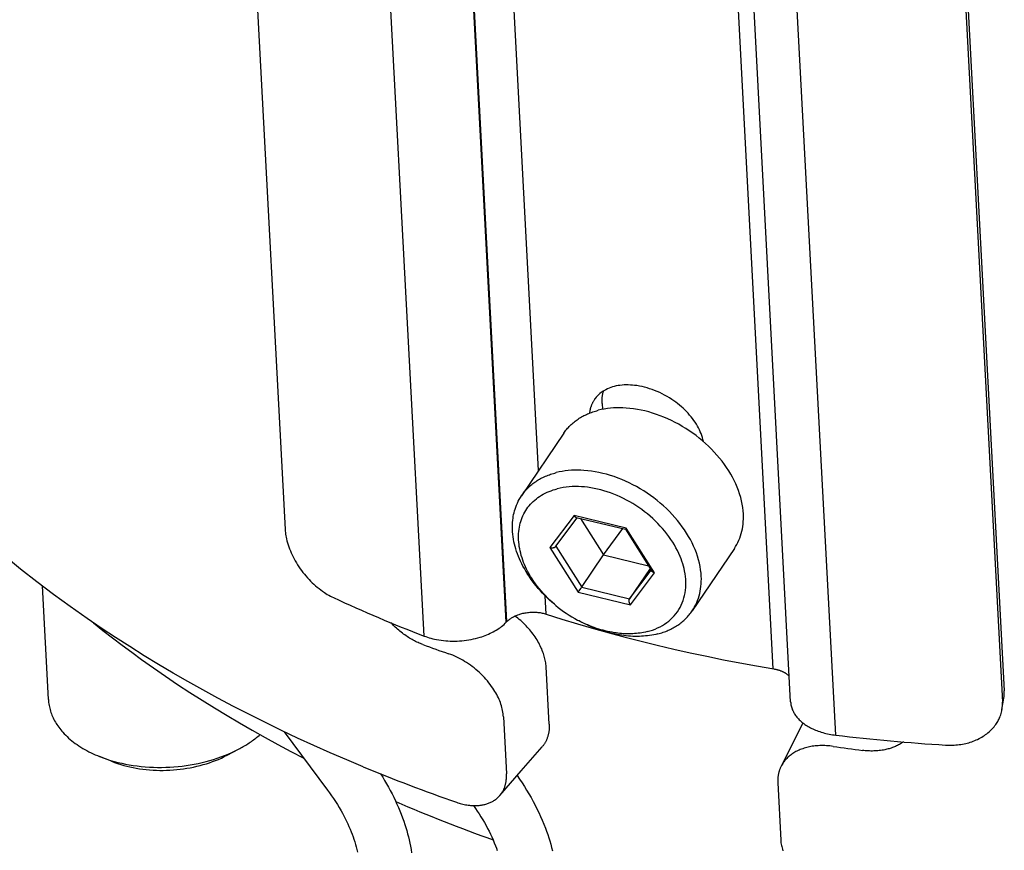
# Model space of a CAD drawing. Extents: x 0 to 1189, y 0 to 841.
# Tile 8 of 77: x 119 to 143, y 117 to 137. Entities that reach past the tile are written whole.
import ezdxf

# ---------------------------------------------------------------- set-up
doc = ezdxf.new("R2010")
doc.units = 0
doc.header["$LTSCALE"] = 65.395
doc.layers.add('connessioni_resistenze_c0_BL8', color=7, linetype='CONTINUOUS')

# ---------------------------------------------------------------- blocks, each defined once
blk = doc.blocks.new('CONNESSIONI_RESISTENZE_C0_BL8', base_point=(132.267, 184.912))
at = {"layer": 'connessioni_resistenze_c0_BL8', "color": 2, "linetype": 'CONTINUOUS'}
for p, q in [((123.919, 154.235), (125.489, 124.579)), ((130.751, 122.369), (129.067, 154.203)), ((130.765, 122.383), (129.08, 154.216)), ((128.795, 122.04), (127.111, 153.873)), ((137.105, 121.26), (135.421, 153.093)), ((137.518, 120.472), (135.834, 152.305)), ((138.59, 119.68), (136.905, 151.513)), ((141.032, 150.394), (142.601, 120.737)), ((140.987, 150.122), (142.557, 120.466)), ((131.519, 125.981), (130.367, 147.757)), ((133.032, 127.58), (133.039, 127.437)), ((132.118, 126.867), (131.115, 125.382)), ((132.363, 124.91), (131.789, 124.146)), ((133.608, 124.61), (132.363, 124.91)), ((131.93, 124.176), (132.442, 124.857)), ((132.418, 124.863), (133.585, 124.582)), ((132.517, 124.839), (133.065, 123.97)), ((133.065, 123.97), (133.521, 124.597)), ((133.585, 124.582), (134.213, 123.585)), ((133.586, 124.582), (133.586, 124.582)), ((133.602, 124.602), (133.597, 124.596)), ((133.608, 124.61), (133.602, 124.602)), ((134.278, 123.546), (133.608, 124.61)), ((131.932, 124.178), (132.547, 123.203)), ((131.789, 124.146), (132.46, 123.082)), ((133.065, 123.97), (134.133, 123.712)), ((136.178, 124.123), (135.175, 122.639)), ((134.174, 123.648), (133.687, 122.928)), ((133.687, 122.928), (134.198, 123.608)), ((133.704, 122.782), (134.278, 123.546)), ((119.856, 120.526), (119.713, 123.233)), ((132.46, 123.082), (133.704, 122.782)), ((132.547, 123.203), (133.687, 122.928)), ((131.7, 122.563), (131.677, 122.998)), ((130.751, 122.369), (130.765, 122.383)), ((131.772, 119.943), (131.7, 121.303)), ((142.547, 120.288), (142.591, 120.558)), ((130.683, 120.116), (130.755, 118.756)), ((137.81, 119.972), (137.29, 118.936)), ((125.464, 119.763), (126.497, 118.374)), ((124.108, 119.202), (124.381, 119.346)), ((131.107, 118.83), (131.606, 119.404)), ((121.36, 119.057), (121.074, 119.171)), ((130.595, 118.24), (131.107, 118.83)), ((137.211, 118.543), (137.283, 117.183))]:
    blk.add_line(p, q, dxfattribs=at)
for points in [[(120.779, 122.457), (120.376, 122.741), (119.977, 123.033), (119.584, 123.331), (119.195, 123.635), (118.813, 123.947)], [(135.443, 126.669), (135.432, 126.717), (135.419, 126.765), (135.404, 126.812), (135.387, 126.859), (135.368, 126.905), (135.348, 126.95), (135.325, 126.994), (135.302, 127.038), (135.275, 127.084), (135.246, 127.129), (135.216, 127.173), (135.185, 127.216), (135.151, 127.259), (135.115, 127.302), (135.079, 127.343), (135.041, 127.384), (135.001, 127.424), (134.96, 127.463), (134.917, 127.501), (134.874, 127.538), (134.829, 127.574), (134.783, 127.609), (134.736, 127.643), (134.689, 127.675), (134.633, 127.711), (134.577, 127.744), (134.52, 127.777), (134.461, 127.807), (134.402, 127.835), (134.342, 127.862), (134.281, 127.887), (134.222, 127.909), (134.163, 127.93), (134.103, 127.948), (134.042, 127.965), (133.981, 127.979), (133.919, 127.992), (133.858, 128.002), (133.806, 128.009), (133.755, 128.014), (133.704, 128.017), (133.652, 128.019), (133.603, 128.019), (133.555, 128.018), (133.506, 128.014), (133.457, 128.009), (133.412, 128.002), (133.367, 127.994), (133.322, 127.983), (133.278, 127.971), (133.237, 127.957), (133.196, 127.942), (133.156, 127.925), (133.117, 127.906), (133.089, 127.89), (133.06, 127.873), (133.033, 127.854), (133.006, 127.835), (132.98, 127.814), (132.956, 127.793), (132.933, 127.771), (132.911, 127.748), (132.89, 127.724), (132.87, 127.699)], [(132.87, 127.699), (132.862, 127.688), (132.854, 127.677), (132.847, 127.666), (132.839, 127.655), (132.832, 127.643), (132.825, 127.632), (132.818, 127.62), (132.812, 127.608), (132.806, 127.597), (132.8, 127.584), (132.794, 127.572), (132.788, 127.56), (132.783, 127.548), (132.778, 127.535), (132.773, 127.522), (132.768, 127.509), (132.763, 127.496), (132.759, 127.483), (132.755, 127.469), (132.751, 127.456), (132.748, 127.442), (132.744, 127.429), (132.741, 127.415), (132.738, 127.401), (132.736, 127.388), (132.734, 127.374), (132.731, 127.36), (132.729, 127.347)], [(133.032, 127.58), (133.031, 127.593), (133.031, 127.606), (133.03, 127.619), (133.03, 127.632), (133.03, 127.645), (133.031, 127.657), (133.031, 127.67), (133.032, 127.683), (133.033, 127.696), (133.034, 127.709), (133.035, 127.722), (133.036, 127.735), (133.038, 127.748), (133.039, 127.761), (133.041, 127.774), (133.044, 127.787), (133.046, 127.799), (133.048, 127.812), (133.051, 127.825), (133.054, 127.838), (133.057, 127.85), (133.061, 127.863), (133.064, 127.875)], [(136.178, 124.123), (136.208, 124.17), (136.236, 124.219), (136.262, 124.268), (136.286, 124.319), (136.307, 124.371), (136.326, 124.425), (136.343, 124.479), (136.357, 124.535), (136.37, 124.591), (136.379, 124.647), (136.387, 124.707), (136.392, 124.766), (136.395, 124.826), (136.396, 124.886), (136.394, 124.946), (136.388, 125.025), (136.379, 125.103), (136.366, 125.181), (136.35, 125.259), (136.329, 125.342), (136.304, 125.424), (136.276, 125.506), (136.245, 125.586), (136.211, 125.665), (136.175, 125.743), (136.135, 125.82), (136.093, 125.895), (136.045, 125.974), (135.995, 126.051), (135.942, 126.127), (135.887, 126.201), (135.827, 126.276), (135.765, 126.349), (135.701, 126.42), (135.635, 126.489), (135.565, 126.558), (135.494, 126.625), (135.42, 126.689), (135.345, 126.752), (135.267, 126.812), (135.187, 126.871), (135.106, 126.927), (135.024, 126.981), (134.94, 127.033), (134.854, 127.082), (134.767, 127.128), (134.679, 127.172), (134.592, 127.213), (134.503, 127.251), (134.413, 127.287), (134.322, 127.319), (134.232, 127.349), (134.142, 127.375), (134.051, 127.399), (133.959, 127.419), (133.87, 127.436), (133.781, 127.45), (133.692, 127.461), (133.602, 127.469), (133.527, 127.473), (133.453, 127.475), (133.379, 127.474), (133.304, 127.471), (133.23, 127.465), (133.156, 127.457), (133.083, 127.446), (133.01, 127.432), (132.938, 127.415)], [(132.118, 126.867), (132.135, 126.891), (132.153, 126.916), (132.171, 126.94), (132.19, 126.963), (132.21, 126.986), (132.23, 127.009), (132.251, 127.031), (132.272, 127.052), (132.294, 127.073), (132.317, 127.094), (132.34, 127.114), (132.364, 127.134), (132.388, 127.153), (132.412, 127.172), (132.437, 127.19), (132.463, 127.207), (132.489, 127.225), (132.516, 127.241), (132.544, 127.257), (132.572, 127.273), (132.6, 127.288), (132.628, 127.302), (132.657, 127.316), (132.686, 127.329), (132.717, 127.342), (132.748, 127.354), (132.779, 127.366), (132.81, 127.377), (132.842, 127.387), (132.874, 127.397), (132.906, 127.406), (132.938, 127.415)], [(131.115, 125.382), (131.132, 125.407), (131.15, 125.431), (131.169, 125.455), (131.188, 125.479), (131.207, 125.502), (131.227, 125.524), (131.248, 125.546), (131.269, 125.568), (131.291, 125.589), (131.314, 125.61), (131.337, 125.63), (131.361, 125.65), (131.385, 125.669), (131.409, 125.688), (131.434, 125.705), (131.46, 125.723), (131.486, 125.74), (131.514, 125.757), (131.541, 125.773), (131.569, 125.789), (131.597, 125.804), (131.625, 125.818), (131.654, 125.832), (131.683, 125.845), (131.714, 125.858), (131.745, 125.87), (131.776, 125.882), (131.807, 125.893), (131.839, 125.903), (131.871, 125.913), (131.903, 125.922), (131.935, 125.931)], [(135.175, 122.639), (135.205, 122.686), (135.233, 122.734), (135.259, 122.784), (135.283, 122.835), (135.304, 122.886), (135.323, 122.94), (135.34, 122.995), (135.355, 123.051), (135.367, 123.107), (135.376, 123.163), (135.384, 123.222), (135.389, 123.282), (135.392, 123.342), (135.393, 123.402), (135.391, 123.462), (135.385, 123.54), (135.376, 123.619), (135.363, 123.697), (135.347, 123.774), (135.326, 123.858), (135.301, 123.94), (135.274, 124.021), (135.243, 124.102), (135.209, 124.181), (135.172, 124.259), (135.132, 124.335), (135.09, 124.41), (135.042, 124.49), (134.992, 124.567), (134.939, 124.643), (134.884, 124.717), (134.824, 124.792), (134.762, 124.865), (134.698, 124.936), (134.632, 125.005), (134.563, 125.074), (134.491, 125.14), (134.417, 125.205), (134.342, 125.267), (134.264, 125.328), (134.185, 125.387), (134.103, 125.443), (134.021, 125.497), (133.937, 125.548), (133.851, 125.597), (133.765, 125.644), (133.677, 125.688), (133.589, 125.729), (133.5, 125.767), (133.41, 125.802), (133.319, 125.835), (133.229, 125.864), (133.139, 125.891), (133.048, 125.914), (132.956, 125.935), (132.868, 125.952), (132.778, 125.966), (132.689, 125.977), (132.599, 125.985), (132.524, 125.989), (132.45, 125.991), (132.376, 125.99), (132.301, 125.987), (132.227, 125.981), (132.153, 125.972), (132.08, 125.961), (132.007, 125.947), (131.935, 125.931)], [(134.105, 122.145), (134.169, 122.163), (134.231, 122.183), (134.293, 122.206), (134.353, 122.232), (134.412, 122.261), (134.466, 122.292), (134.519, 122.324), (134.57, 122.36), (134.619, 122.398), (134.666, 122.439), (134.709, 122.481), (134.75, 122.525), (134.788, 122.571), (134.824, 122.619), (134.857, 122.67), (134.887, 122.722), (134.914, 122.776), (134.938, 122.832), (134.96, 122.888), (134.978, 122.946), (134.993, 123.007), (135.006, 123.069), (135.015, 123.131), (135.021, 123.194), (135.024, 123.257), (135.024, 123.324), (135.021, 123.391), (135.015, 123.458), (135.006, 123.525), (134.994, 123.591), (134.981, 123.648), (134.967, 123.705), (134.95, 123.762), (134.931, 123.82), (134.911, 123.877), (134.888, 123.934), (134.858, 124.004), (134.825, 124.074), (134.789, 124.142), (134.751, 124.209), (134.711, 124.274), (134.667, 124.342), (134.621, 124.408), (134.573, 124.473), (134.522, 124.536), (134.47, 124.598), (134.414, 124.66), (134.357, 124.721), (134.297, 124.78), (134.236, 124.837), (134.174, 124.892), (134.108, 124.947), (134.042, 125), (133.974, 125.051), (133.904, 125.1), (133.833, 125.147), (133.761, 125.192), (133.688, 125.235), (133.614, 125.276), (133.539, 125.314), (133.462, 125.351), (133.386, 125.385), (133.31, 125.417), (133.232, 125.446), (133.154, 125.473), (133.075, 125.498), (132.998, 125.519), (132.921, 125.538), (132.843, 125.555), (132.765, 125.569), (132.686, 125.581), (132.613, 125.589), (132.54, 125.595), (132.467, 125.598), (132.394, 125.599), (132.321, 125.598), (132.248, 125.593), (132.176, 125.586), (132.104, 125.576), (132.033, 125.563), (131.962, 125.546)], [(131.897, 122.796), (131.838, 122.847), (131.781, 122.898), (131.725, 122.951), (131.669, 123.005), (131.616, 123.06), (131.563, 123.117), (131.512, 123.175), (131.463, 123.234), (131.414, 123.294), (131.368, 123.356), (131.323, 123.418), (131.285, 123.474), (131.249, 123.53), (131.214, 123.587), (131.181, 123.645), (131.149, 123.703), (131.119, 123.763), (131.091, 123.82), (131.065, 123.877), (131.041, 123.936), (131.019, 123.995), (130.998, 124.054), (130.978, 124.115), (130.962, 124.172), (130.947, 124.229), (130.934, 124.287), (130.923, 124.346), (130.914, 124.405), (130.907, 124.464), (130.902, 124.519), (130.899, 124.575), (130.898, 124.631), (130.898, 124.687), (130.901, 124.742), (130.906, 124.798), (130.912, 124.843), (130.919, 124.888), (130.927, 124.933), (130.937, 124.977), (130.949, 125.021), (130.962, 125.064), (130.976, 125.108), (130.995, 125.156), (131.015, 125.203), (131.037, 125.249), (131.061, 125.295), (131.087, 125.339), (131.115, 125.382)], [(131.897, 122.797), (131.841, 122.846), (131.786, 122.897), (131.733, 122.949), (131.681, 123.002), (131.63, 123.057), (131.581, 123.113), (131.533, 123.17), (131.49, 123.226), (131.447, 123.283), (131.406, 123.341), (131.367, 123.4), (131.33, 123.46), (131.294, 123.521), (131.26, 123.584), (131.234, 123.635), (131.21, 123.687), (131.186, 123.74), (131.165, 123.794), (131.144, 123.848), (131.126, 123.902), (131.109, 123.958), (131.094, 124.013), (131.081, 124.065), (131.071, 124.117), (131.061, 124.169), (131.054, 124.222), (131.049, 124.274), (131.045, 124.327), (131.043, 124.38), (131.043, 124.433), (131.045, 124.483), (131.049, 124.532), (131.055, 124.582), (131.063, 124.631), (131.073, 124.678), (131.084, 124.725), (131.097, 124.771), (131.113, 124.817), (131.129, 124.861), (131.148, 124.905), (131.169, 124.947), (131.191, 124.989), (131.215, 125.029), (131.241, 125.068), (131.268, 125.106), (131.297, 125.143), (131.328, 125.179), (131.361, 125.213), (131.394, 125.246), (131.43, 125.278), (131.467, 125.309), (131.506, 125.338), (131.545, 125.365), (131.586, 125.391), (131.63, 125.417), (131.675, 125.44), (131.722, 125.462), (131.768, 125.483), (131.816, 125.501), (131.864, 125.518), (131.913, 125.533), (131.962, 125.546)], [(132.363, 124.91), (132.364, 124.908), (132.366, 124.906), (132.367, 124.904), (132.368, 124.902), (132.37, 124.9), (132.371, 124.898), (132.373, 124.896), (132.374, 124.895), (132.376, 124.893), (132.377, 124.891), (132.379, 124.889), (132.38, 124.887), (132.382, 124.886), (132.384, 124.884), (132.385, 124.882), (132.387, 124.881), (132.389, 124.879), (132.39, 124.878), (132.391, 124.877), (132.393, 124.876), (132.394, 124.875), (132.395, 124.874), (132.397, 124.873), (132.398, 124.872), (132.4, 124.871), (132.401, 124.87), (132.402, 124.869), (132.404, 124.869), (132.405, 124.868), (132.407, 124.867), (132.408, 124.866), (132.41, 124.866), (132.411, 124.865), (132.413, 124.864), (132.415, 124.864), (132.416, 124.863), (132.418, 124.863)], [(125.489, 124.579), (125.491, 124.541), (125.495, 124.504), (125.5, 124.466), (125.506, 124.429), (125.513, 124.391), (125.521, 124.354), (125.533, 124.306), (125.546, 124.258), (125.561, 124.211), (125.577, 124.164), (125.594, 124.117), (125.613, 124.068), (125.634, 124.02), (125.656, 123.972), (125.68, 123.924), (125.704, 123.877), (125.731, 123.829), (125.759, 123.782), (125.787, 123.735), (125.817, 123.69), (125.848, 123.644), (125.881, 123.6), (125.914, 123.555), (125.948, 123.512), (125.984, 123.47), (126.02, 123.428), (126.057, 123.388), (126.095, 123.348), (126.134, 123.31), (126.174, 123.273), (126.214, 123.236), (126.254, 123.202), (126.295, 123.169), (126.337, 123.137), (126.379, 123.106), (126.423, 123.076), (126.458, 123.054), (126.493, 123.032), (126.529, 123.011), (126.565, 122.991), (126.601, 122.972), (126.639, 122.954)], [(133.587, 124.583), (133.586, 124.583), (133.586, 124.583), (133.586, 124.583), (133.586, 124.582), (133.585, 124.582)], [(133.585, 124.582), (133.585, 124.582), (133.585, 124.582), (133.585, 124.582), (133.585, 124.582), (133.585, 124.582), (133.585, 124.582), (133.585, 124.582)], [(133.592, 124.589), (133.588, 124.585), (133.588, 124.585), (133.588, 124.584), (133.587, 124.584), (133.587, 124.584), (133.587, 124.583)], [(133.597, 124.596), (133.594, 124.592), (133.593, 124.591), (133.592, 124.589)], [(131.789, 124.146), (131.793, 124.145), (131.798, 124.144), (131.802, 124.143), (131.806, 124.142), (131.811, 124.142), (131.815, 124.141), (131.82, 124.141), (131.824, 124.141), (131.828, 124.141), (131.833, 124.141), (131.837, 124.141), (131.842, 124.141), (131.846, 124.141), (131.851, 124.141), (131.855, 124.142), (131.86, 124.142), (131.864, 124.143), (131.869, 124.144), (131.872, 124.145), (131.875, 124.145), (131.879, 124.146), (131.882, 124.147), (131.886, 124.148), (131.889, 124.149), (131.892, 124.15), (131.895, 124.152), (131.899, 124.153), (131.902, 124.154), (131.905, 124.156), (131.907, 124.157), (131.909, 124.158), (131.911, 124.159), (131.913, 124.161), (131.915, 124.162), (131.917, 124.163), (131.919, 124.165), (131.921, 124.166), (131.923, 124.168), (131.924, 124.169), (131.926, 124.171), (131.927, 124.173), (131.929, 124.175), (131.93, 124.176)], [(132.525, 123.172), (132.532, 123.182), (132.539, 123.192), (133.065, 123.97)], [(134.278, 123.546), (134.276, 123.546), (134.273, 123.547), (134.271, 123.548), (134.269, 123.548), (134.266, 123.549), (134.264, 123.55), (134.262, 123.551), (134.259, 123.552), (134.257, 123.552), (134.255, 123.553), (134.252, 123.554), (134.25, 123.555), (134.248, 123.556), (134.246, 123.558), (134.243, 123.559), (134.241, 123.56), (134.239, 123.561), (134.238, 123.562), (134.236, 123.563), (134.235, 123.564), (134.233, 123.565), (134.232, 123.566), (134.23, 123.567), (134.229, 123.568), (134.227, 123.569), (134.226, 123.57), (134.225, 123.572), (134.223, 123.573), (134.222, 123.574), (134.221, 123.575), (134.22, 123.577), (134.218, 123.578), (134.217, 123.579), (134.216, 123.581), (134.215, 123.582), (134.214, 123.584), (134.213, 123.585)], [(132.46, 123.082), (132.469, 123.093), (132.477, 123.105), (132.486, 123.117), (132.503, 123.14)], [(132.503, 123.14), (132.51, 123.151), (132.525, 123.172)], [(133.704, 122.782), (133.702, 122.785), (133.7, 122.789), (133.698, 122.793), (133.696, 122.797), (133.694, 122.801), (133.692, 122.805), (133.69, 122.809), (133.688, 122.813), (133.687, 122.817), (133.685, 122.822), (133.684, 122.826), (133.682, 122.831), (133.681, 122.835), (133.68, 122.839), (133.679, 122.844), (133.678, 122.848), (133.677, 122.853), (133.677, 122.858), (133.676, 122.861), (133.676, 122.865), (133.676, 122.868), (133.675, 122.872), (133.675, 122.875), (133.675, 122.879), (133.675, 122.882), (133.675, 122.886), (133.676, 122.89), (133.676, 122.893), (133.676, 122.897), (133.677, 122.899), (133.677, 122.902), (133.678, 122.904), (133.678, 122.906), (133.679, 122.909), (133.679, 122.911), (133.68, 122.913), (133.681, 122.915), (133.682, 122.918), (133.683, 122.92), (133.684, 122.922), (133.685, 122.924), (133.686, 122.926), (133.687, 122.928)], [(130.779, 122.398), (130.794, 122.411), (130.809, 122.424), (130.825, 122.436), (130.841, 122.448), (130.857, 122.46), (130.874, 122.471), (130.891, 122.481), (130.908, 122.491), (130.926, 122.501), (130.943, 122.51), (130.962, 122.518), (130.984, 122.529), (131.007, 122.538), (131.03, 122.547), (131.054, 122.555), (131.077, 122.563), (131.101, 122.57), (131.125, 122.576), (131.149, 122.582), (131.173, 122.587), (131.198, 122.592), (131.226, 122.596), (131.255, 122.6), (131.283, 122.603), (131.312, 122.606), (131.341, 122.608), (131.369, 122.609), (131.398, 122.609), (131.427, 122.608), (131.456, 122.607), (131.481, 122.605), (131.505, 122.603), (131.53, 122.6), (131.555, 122.597), (131.58, 122.593), (131.604, 122.588), (131.628, 122.583), (131.652, 122.577), (131.676, 122.57), (131.7, 122.563)], [(131.7, 122.563), (132.074, 122.445), (132.449, 122.331), (132.826, 122.221), (133.203, 122.115), (133.582, 122.014), (133.962, 121.916), (134.342, 121.822), (134.735, 121.73), (135.128, 121.641), (135.522, 121.557), (135.917, 121.477), (136.312, 121.401), (136.708, 121.328)], [(134.355, 122.091), (134.387, 122.099), (134.419, 122.108), (134.451, 122.118), (134.483, 122.129), (134.514, 122.14), (134.545, 122.151), (134.576, 122.164), (134.607, 122.177), (134.636, 122.19), (134.665, 122.204), (134.693, 122.218), (134.721, 122.233), (134.749, 122.248), (134.777, 122.264), (134.804, 122.281), (134.83, 122.299), (134.856, 122.316), (134.881, 122.334), (134.905, 122.352), (134.929, 122.372), (134.953, 122.391), (134.976, 122.411), (134.999, 122.432), (135.021, 122.454), (135.042, 122.475), (135.063, 122.497), (135.083, 122.52), (135.103, 122.543), (135.122, 122.566), (135.14, 122.59), (135.158, 122.614), (135.175, 122.639)], [(127.346, 118.926), (126.954, 119.091), (126.563, 119.26), (126.174, 119.433), (125.787, 119.61), (125.402, 119.792), (125.02, 119.978), (124.639, 120.168), (124.26, 120.363), (123.884, 120.562), (123.529, 120.756), (123.176, 120.954), (122.826, 121.155), (122.478, 121.362), (122.132, 121.572), (121.79, 121.787), (121.45, 122.006), (121.113, 122.229), (120.779, 122.457)], [(120.928, 122.353), (121.153, 122.174), (121.38, 121.998), (121.608, 121.824), (121.839, 121.653), (122.071, 121.484), (122.355, 121.282), (122.641, 121.084), (122.93, 120.89), (123.221, 120.699), (123.514, 120.512), (123.81, 120.328), (124.107, 120.147), (124.407, 119.97), (124.708, 119.796), (125.012, 119.625), (125.317, 119.458), (125.624, 119.293), (125.932, 119.133)], [(128.768, 121.837), (128.739, 121.848), (128.709, 121.86), (128.68, 121.872), (128.651, 121.885), (128.623, 121.898), (128.594, 121.912), (128.566, 121.927), (128.537, 121.942), (128.508, 121.958), (128.479, 121.974), (128.451, 121.991), (128.423, 122.009), (128.395, 122.026), (128.368, 122.045), (128.338, 122.066), (128.308, 122.087), (128.279, 122.109), (128.25, 122.131), (128.221, 122.154), (128.193, 122.178), (128.165, 122.202), (128.137, 122.226), (128.11, 122.251), (128.084, 122.276), (128.058, 122.302), (128.032, 122.328), (128.007, 122.354)], [(128.795, 122.04), (128.835, 122.026), (128.876, 122.012), (128.917, 121.999), (128.958, 121.987), (129, 121.977), (129.041, 121.967), (129.094, 121.956), (129.148, 121.946), (129.201, 121.938), (129.255, 121.931), (129.309, 121.926), (129.364, 121.922), (129.419, 121.919), (129.475, 121.918), (129.531, 121.918), (129.586, 121.92), (129.642, 121.923), (129.697, 121.927), (129.752, 121.933), (129.808, 121.94), (129.862, 121.949), (129.916, 121.958), (129.969, 121.97), (130.022, 121.982), (130.075, 121.996), (130.127, 122.011), (130.169, 122.024), (130.21, 122.038), (130.25, 122.054), (130.291, 122.07), (130.331, 122.087), (130.37, 122.105), (130.406, 122.122), (130.442, 122.141), (130.478, 122.161), (130.513, 122.181), (130.547, 122.203), (130.581, 122.226), (130.611, 122.247), (130.641, 122.27), (130.67, 122.293), (130.698, 122.318), (130.725, 122.343), (130.751, 122.369)], [(131.7, 121.303), (131.698, 121.335), (131.694, 121.368), (131.69, 121.4), (131.685, 121.432), (131.679, 121.464), (131.672, 121.496), (131.664, 121.528), (131.656, 121.559), (131.647, 121.591), (131.637, 121.622), (131.623, 121.659), (131.609, 121.697), (131.594, 121.734), (131.577, 121.77), (131.56, 121.806), (131.542, 121.842), (131.523, 121.877), (131.504, 121.912), (131.483, 121.947), (131.461, 121.983), (131.437, 122.019), (131.413, 122.054), (131.388, 122.088), (131.362, 122.122), (131.335, 122.156), (131.308, 122.189), (131.28, 122.221), (131.251, 122.253), (131.221, 122.285), (131.19, 122.316), (131.159, 122.347), (131.127, 122.377), (131.094, 122.407), (131.061, 122.435), (131.027, 122.463), (130.993, 122.49), (130.958, 122.517)], [(134.355, 122.091), (134.308, 122.079), (134.26, 122.069), (134.212, 122.06), (134.163, 122.053), (134.115, 122.046), (134.066, 122.041), (134.017, 122.037), (133.968, 122.034), (133.92, 122.032), (133.867, 122.031), (133.814, 122.031), (133.762, 122.033), (133.709, 122.035), (133.657, 122.039), (133.604, 122.044), (133.552, 122.05), (133.5, 122.057), (133.448, 122.065), (133.387, 122.076), (133.326, 122.088), (133.265, 122.102), (133.205, 122.116), (133.144, 122.133), (133.083, 122.15), (133.022, 122.169), (132.962, 122.19), (132.9, 122.212), (132.839, 122.235), (132.779, 122.259), (132.719, 122.285), (132.66, 122.312), (132.601, 122.34), (132.542, 122.369), (132.484, 122.399)], [(134.105, 122.145), (134.063, 122.135), (134.02, 122.126), (133.977, 122.118), (133.934, 122.111), (133.891, 122.105), (133.847, 122.101), (133.803, 122.097), (133.759, 122.095), (133.715, 122.093), (133.671, 122.092), (133.627, 122.093), (133.583, 122.094), (133.539, 122.096), (133.495, 122.099), (133.451, 122.103), (133.408, 122.108), (133.364, 122.113), (133.32, 122.12), (133.267, 122.129), (133.213, 122.139), (133.16, 122.15), (133.108, 122.163), (133.055, 122.176), (133.003, 122.191), (132.951, 122.207), (132.9, 122.223), (132.846, 122.242), (132.793, 122.261), (132.741, 122.282), (132.689, 122.303), (132.637, 122.326), (132.586, 122.35), (132.535, 122.374), (132.485, 122.4)], [(130.683, 120.116), (130.681, 120.154), (130.676, 120.191), (130.671, 120.229), (130.664, 120.266), (130.656, 120.303), (130.647, 120.339), (130.636, 120.379), (130.623, 120.418), (130.61, 120.456), (130.595, 120.494), (130.579, 120.532), (130.563, 120.569), (130.544, 120.608), (130.524, 120.647), (130.503, 120.685), (130.481, 120.723), (130.458, 120.76), (130.434, 120.796), (130.403, 120.841), (130.371, 120.885), (130.338, 120.928), (130.304, 120.97), (130.268, 121.011), (130.231, 121.053), (130.192, 121.093), (130.153, 121.132), (130.113, 121.17), (130.071, 121.207), (130.029, 121.244), (129.986, 121.279), (129.942, 121.313), (129.898, 121.346), (129.852, 121.378), (129.807, 121.408), (129.761, 121.436), (129.714, 121.464), (129.667, 121.491), (129.619, 121.516), (129.572, 121.539), (129.525, 121.561), (129.477, 121.581), (129.429, 121.601), (129.38, 121.619)], [(136.708, 121.328), (137.12, 121.257), (137.135, 121.255), (137.15, 121.252), (137.164, 121.248), (137.179, 121.245), (137.194, 121.241), (137.208, 121.237), (137.223, 121.233), (137.237, 121.228), (137.251, 121.224), (137.265, 121.219), (137.28, 121.213), (137.294, 121.208), (137.308, 121.202), (137.321, 121.196), (137.333, 121.191), (137.344, 121.185), (137.355, 121.18), (137.366, 121.174), (137.377, 121.168), (137.387, 121.162), (137.398, 121.155), (137.408, 121.149), (137.419, 121.142), (137.429, 121.135), (137.439, 121.128), (137.448, 121.12), (137.458, 121.112), (137.467, 121.105), (137.477, 121.096), (137.485, 121.088)], [(119.856, 120.526), (119.859, 120.491), (119.862, 120.457), (119.867, 120.423), (119.872, 120.389), (119.879, 120.355), (119.887, 120.321), (119.895, 120.287), (119.905, 120.253), (119.916, 120.22), (119.928, 120.187), (119.941, 120.154), (119.955, 120.122), (119.97, 120.089), (119.986, 120.056), (120.003, 120.024), (120.021, 119.992), (120.04, 119.961), (120.06, 119.93), (120.081, 119.898), (120.103, 119.867), (120.127, 119.836), (120.15, 119.806), (120.175, 119.777), (120.2, 119.748), (120.233, 119.713), (120.267, 119.678), (120.302, 119.644), (120.338, 119.611), (120.375, 119.579), (120.414, 119.547), (120.455, 119.515), (120.496, 119.484), (120.538, 119.454), (120.58, 119.425), (120.627, 119.395), (120.674, 119.366), (120.723, 119.338), (120.771, 119.311), (120.821, 119.285), (120.87, 119.261), (120.921, 119.237), (120.971, 119.214), (121.022, 119.192), (121.074, 119.171)], [(137.518, 120.472), (137.52, 120.448), (137.523, 120.424), (137.526, 120.4), (137.531, 120.377), (137.537, 120.353), (137.544, 120.33), (137.551, 120.31), (137.558, 120.29), (137.567, 120.27), (137.576, 120.251), (137.585, 120.232), (137.595, 120.213), (137.606, 120.195), (137.621, 120.172), (137.636, 120.15), (137.651, 120.129), (137.668, 120.108), (137.685, 120.088), (137.703, 120.069), (137.723, 120.048), (137.744, 120.028), (137.765, 120.009), (137.787, 119.99), (137.809, 119.972), (137.832, 119.955), (137.857, 119.937), (137.883, 119.919), (137.909, 119.903), (137.936, 119.887), (137.963, 119.872), (137.99, 119.857), (138.019, 119.842), (138.049, 119.827), (138.08, 119.814), (138.11, 119.801), (138.141, 119.789), (138.172, 119.777), (138.209, 119.764), (138.246, 119.752), (138.284, 119.741), (138.321, 119.73), (138.359, 119.721), (138.397, 119.712), (138.436, 119.704), (138.474, 119.697), (138.513, 119.691), (138.551, 119.685), (138.59, 119.68)], [(141.205, 119.444), (141.245, 119.442), (141.286, 119.441), (141.326, 119.441), (141.367, 119.442), (141.408, 119.443), (141.448, 119.446), (141.487, 119.45), (141.527, 119.454), (141.566, 119.46), (141.605, 119.466), (141.644, 119.474), (141.683, 119.482), (141.719, 119.491), (141.755, 119.501), (141.791, 119.512), (141.827, 119.524), (141.863, 119.537), (141.898, 119.55), (141.932, 119.565), (141.967, 119.58), (142, 119.597), (142.033, 119.614), (142.066, 119.633), (142.098, 119.652), (142.128, 119.671), (142.157, 119.692), (142.185, 119.713), (142.213, 119.734), (142.24, 119.757), (142.266, 119.781), (142.29, 119.804), (142.314, 119.828), (142.337, 119.853), (142.358, 119.879), (142.379, 119.906), (142.399, 119.933), (142.415, 119.956), (142.43, 119.98), (142.445, 120.004), (142.458, 120.028), (142.471, 120.053), (142.483, 120.078), (142.494, 120.104), (142.506, 120.134), (142.516, 120.164), (142.526, 120.195), (142.534, 120.226), (142.541, 120.257), (142.547, 120.288)], [(131.772, 119.943), (131.773, 119.923), (131.773, 119.904), (131.773, 119.885), (131.773, 119.865), (131.772, 119.846), (131.771, 119.827), (131.769, 119.808), (131.768, 119.788), (131.766, 119.772), (131.763, 119.756), (131.761, 119.74), (131.758, 119.724), (131.754, 119.708), (131.751, 119.692), (131.747, 119.677), (131.743, 119.661), (131.738, 119.645), (131.733, 119.63), (131.728, 119.616), (131.723, 119.601), (131.717, 119.587), (131.711, 119.572), (131.705, 119.558), (131.698, 119.544), (131.691, 119.53), (131.684, 119.516), (131.677, 119.503), (131.669, 119.49), (131.661, 119.477), (131.652, 119.464), (131.644, 119.452), (131.635, 119.44), (131.626, 119.428), (131.616, 119.416), (131.606, 119.404)], [(124.381, 119.346), (124.41, 119.361), (124.438, 119.376), (124.466, 119.392), (124.494, 119.408), (124.522, 119.425), (124.55, 119.442), (124.578, 119.459), (124.605, 119.476), (124.633, 119.494), (124.66, 119.512), (124.687, 119.531), (124.714, 119.55), (124.74, 119.569), (124.766, 119.589), (124.792, 119.609), (124.818, 119.629), (124.843, 119.65), (124.868, 119.671), (124.893, 119.692)], [(140.201, 119.517), (140.179, 119.502), (140.157, 119.488), (140.134, 119.474), (140.11, 119.461), (140.087, 119.448), (140.063, 119.436), (140.038, 119.424), (140.014, 119.413), (139.989, 119.402), (139.964, 119.392), (139.938, 119.383), (139.913, 119.374), (139.887, 119.366), (139.861, 119.358), (139.835, 119.351), (139.809, 119.344), (139.783, 119.338), (139.756, 119.332), (139.724, 119.326), (139.692, 119.32), (139.659, 119.316), (139.627, 119.312), (139.594, 119.308), (139.562, 119.306), (139.529, 119.304), (139.497, 119.303), (139.463, 119.302), (139.429, 119.302), (139.395, 119.303), (139.361, 119.304), (139.327, 119.307), (139.293, 119.309), (139.259, 119.313), (139.225, 119.317)], [(121.074, 119.171), (121.159, 119.138), (121.246, 119.108), (121.333, 119.08), (121.421, 119.054), (121.51, 119.031), (121.6, 119.01), (121.69, 118.991), (121.78, 118.974), (121.871, 118.959), (121.967, 118.946), (122.064, 118.935), (122.161, 118.926), (122.259, 118.919), (122.356, 118.915), (122.453, 118.912), (122.551, 118.912), (122.648, 118.914), (122.745, 118.918), (122.843, 118.925), (122.94, 118.933), (123.037, 118.943), (123.133, 118.956), (123.23, 118.971), (123.326, 118.988), (123.421, 119.007), (123.516, 119.028), (123.611, 119.052), (123.7, 119.076), (123.788, 119.102), (123.875, 119.13), (123.962, 119.161), (124.048, 119.193), (124.133, 119.228), (124.217, 119.265), (124.299, 119.304), (124.381, 119.346)], [(138.531, 119.413), (138.491, 119.419), (138.452, 119.423), (138.412, 119.427), (138.372, 119.429), (138.332, 119.431), (138.293, 119.432), (138.253, 119.432), (138.213, 119.431), (138.173, 119.429), (138.133, 119.426), (138.1, 119.423), (138.066, 119.419), (138.033, 119.414), (138, 119.409), (137.967, 119.402), (137.934, 119.395), (137.902, 119.387), (137.869, 119.379), (137.837, 119.369), (137.805, 119.358), (137.774, 119.347), (137.747, 119.337), (137.721, 119.325), (137.695, 119.314), (137.669, 119.301), (137.644, 119.288), (137.619, 119.274), (137.595, 119.26), (137.572, 119.245), (137.549, 119.23), (137.527, 119.214), (137.505, 119.197), (137.484, 119.18), (137.464, 119.162), (137.445, 119.144), (137.426, 119.126), (137.408, 119.106), (137.39, 119.087), (137.374, 119.066), (137.358, 119.046), (137.343, 119.025), (137.328, 119.003), (137.315, 118.981), (137.302, 118.959), (137.29, 118.936)], [(121.36, 119.057), (121.431, 119.03), (121.503, 119.005), (121.576, 118.981), (121.649, 118.96), (121.723, 118.941), (121.797, 118.923), (121.872, 118.907), (121.947, 118.893), (122.023, 118.881), (122.103, 118.87), (122.183, 118.861), (122.264, 118.853), (122.345, 118.848), (122.426, 118.844), (122.506, 118.842), (122.587, 118.842), (122.668, 118.844), (122.749, 118.847), (122.83, 118.852), (122.911, 118.859), (122.991, 118.868), (123.071, 118.878), (123.151, 118.891), (123.231, 118.905), (123.311, 118.92), (123.39, 118.938), (123.468, 118.958), (123.542, 118.978), (123.615, 119), (123.688, 119.023), (123.76, 119.049), (123.831, 119.076), (123.902, 119.104), (123.972, 119.135), (124.04, 119.168), (124.108, 119.202)], [(137.29, 118.936), (137.284, 118.923), (137.278, 118.91), (137.272, 118.897), (137.266, 118.884), (137.261, 118.871), (137.256, 118.857), (137.251, 118.844), (137.247, 118.83), (137.243, 118.817), (137.239, 118.803), (137.235, 118.789), (137.231, 118.776), (137.228, 118.762), (137.225, 118.748), (137.222, 118.733), (137.22, 118.719), (137.218, 118.704), (137.216, 118.69), (137.214, 118.675), (137.213, 118.66), (137.211, 118.646), (137.211, 118.631), (137.21, 118.616), (137.21, 118.602), (137.21, 118.587), (137.21, 118.572), (137.21, 118.558), (137.211, 118.543)], [(127.762, 118.758), (127.81, 118.68), (127.857, 118.602), (127.903, 118.523), (127.948, 118.443), (127.992, 118.363), (128.034, 118.282), (128.074, 118.2), (128.113, 118.12), (128.149, 118.04), (128.185, 117.959), (128.219, 117.877), (128.251, 117.795), (128.282, 117.712), (128.312, 117.629), (128.336, 117.556), (128.359, 117.482), (128.381, 117.408), (128.402, 117.334), (128.422, 117.259), (128.44, 117.184), (128.456, 117.109), (128.471, 117.033), (128.485, 116.957), (128.497, 116.881)], [(130.595, 118.24), (130.604, 118.251), (130.613, 118.263), (130.622, 118.274), (130.631, 118.286), (130.639, 118.298), (130.647, 118.31), (130.655, 118.322), (130.663, 118.335), (130.67, 118.348), (130.677, 118.361), (130.684, 118.374), (130.69, 118.388), (130.696, 118.401), (130.702, 118.415), (130.707, 118.429), (130.713, 118.443), (130.718, 118.457), (130.722, 118.471), (130.727, 118.487), (130.731, 118.504), (130.736, 118.52), (130.739, 118.537), (130.743, 118.553), (130.745, 118.57), (130.748, 118.587), (130.75, 118.604), (130.752, 118.62), (130.754, 118.637), (130.755, 118.654), (130.756, 118.671), (130.756, 118.688), (130.757, 118.705), (130.756, 118.722), (130.756, 118.739), (130.755, 118.756)], [(131.009, 118.717), (131.068, 118.632), (131.126, 118.546), (131.182, 118.46), (131.236, 118.372), (131.29, 118.283), (131.341, 118.194), (131.391, 118.103), (131.437, 118.015), (131.482, 117.926), (131.526, 117.836), (131.567, 117.745), (131.607, 117.654), (131.646, 117.561), (131.682, 117.468), (131.71, 117.392), (131.737, 117.315), (131.762, 117.238), (131.786, 117.16), (131.809, 117.082), (131.83, 117.003), (131.85, 116.924)], [(126.497, 118.374), (126.547, 118.306), (126.595, 118.237), (126.642, 118.168), (126.689, 118.097), (126.733, 118.026), (126.777, 117.954), (126.819, 117.881), (126.853, 117.82), (126.886, 117.759), (126.918, 117.697), (126.948, 117.634), (126.978, 117.571), (127.007, 117.508), (127.034, 117.444), (127.061, 117.379), (127.084, 117.32), (127.106, 117.26), (127.127, 117.2), (127.147, 117.139), (127.165, 117.078), (127.183, 117.017), (127.199, 116.955), (127.214, 116.893)], [(129.567, 118.082), (129.597, 118.071), (129.627, 118.062), (129.657, 118.053), (129.687, 118.045), (129.718, 118.037), (129.749, 118.03), (129.779, 118.024), (129.81, 118.019), (129.841, 118.014), (129.873, 118.01), (129.899, 118.007), (129.924, 118.005), (129.95, 118.003), (129.976, 118.002), (130.002, 118.002), (130.028, 118.002), (130.054, 118.003), (130.08, 118.004), (130.106, 118.007), (130.132, 118.009), (130.158, 118.013), (130.179, 118.017), (130.201, 118.021), (130.223, 118.025), (130.244, 118.031), (130.266, 118.037), (130.287, 118.043), (130.307, 118.05), (130.327, 118.057), (130.346, 118.065), (130.366, 118.073), (130.385, 118.082), (130.404, 118.091), (130.422, 118.101), (130.44, 118.111), (130.457, 118.122), (130.474, 118.133), (130.491, 118.145), (130.507, 118.157), (130.523, 118.17), (130.538, 118.183), (130.553, 118.197), (130.568, 118.211), (130.581, 118.225), (130.595, 118.24)], [(129.971, 118.003), (130.017, 117.937), (130.062, 117.871), (130.106, 117.803), (130.149, 117.735), (130.191, 117.666), (130.231, 117.597), (130.27, 117.527), (130.306, 117.459), (130.341, 117.392), (130.374, 117.323), (130.406, 117.255), (130.437, 117.185), (130.467, 117.115), (130.495, 117.044), (130.516, 116.987), (130.537, 116.93)], [(137.283, 117.183), (137.285, 117.151), (137.288, 117.119), (137.293, 117.088), (137.298, 117.056), (137.305, 117.025), (137.313, 116.994), (137.321, 116.963), (137.333, 116.925)]]:
    blk.add_lwpolyline(points, dxfattribs=at)
for centre, radius, start, end in [((140.584, 152.856), 32.994, 244.9961, 249.0643), ((133.871, 125.092), 3.027, 229.3065, 230.0786), ((133.901, 125.129), 3.075, 230.0897, 241.8195), ((131.132, 122.028), 0.511, 133.6571, 135.9582), ((133.879, 125.091), 3.031, 241.8305, 242.6019), ((143.695, 162.655), 43.462, 249.9129, 250.7696), ((141.769, 120.693), 0.833, 350.7106, 3.0817), ((141.732, 120.422), 0.826, 350.6993, 3.0439), ((144.091, 166.061), 46.707, 263.2357, 266.4566), ((146.357, 173.328), 54.48, 261.7405, 262.4781), ((143.552, 158.192), 42.478, 247.5729, 250.7789), ((143.531, 153.789), 38.874, 246.6477, 250.3155)]:
    blk.add_arc(centre, radius, start, end, dxfattribs=at)

msp = doc.modelspace()

# ---------------------------------------------------------------- block references
at = {"layer": 'connessioni_resistenze_c0_BL8'}
msp.add_blockref('CONNESSIONI_RESISTENZE_C0_BL8', (132.267, 184.912), dxfattribs=at)

doc.saveas('drawing.dxf')
